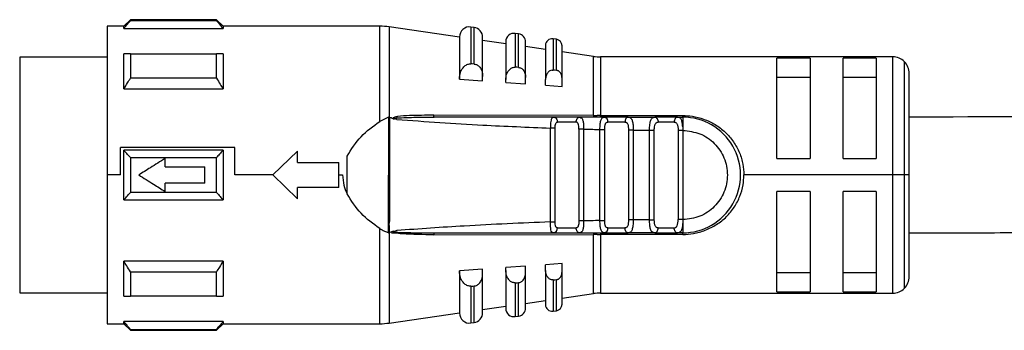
# Model space of a CAD drawing. Header units: millimetres. Extents: x -565 to 1980, y 407 to 731.
# Tile 16 of 22: x 915 to 974, y 547 to 566. Entities that reach past the tile are written whole.
import ezdxf

# ---------------------------------------------------------------- set-up
doc = ezdxf.new("R2010")
doc.units = ezdxf.units.MM

# ---------------------------------------------------------------- blocks, each defined once
blk = doc.blocks.new('Drawing View6')
at = {"color": 7, "linetype": 'Continuous', "lineweight": 25}
for p, q in [((-899.6, 3.37), (-900, 2.97)), ((-894.4, 3.37), (-899.6, 3.37)), ((-894.4, 3.31), (-899.6, 3.31)), ((-894, 2.97), (-894.4, 3.37)), ((-894.4, 3.31), (-894.4, 3.37)), ((-900, 2.97), (-901, 2.97)), ((-901, 2.97), (-901, -6.03)), ((-900, 2.844), (-900, 2.97)), ((-900, 2.844), (-894, 2.844)), ((-884.523, 2.97), (-894, 2.97)), ((-894, 2.97), (-894, 2.844)), ((-884.523, -2.794), (-884.523, 2.97)), ((-879.7, 2.317), (-883.954, 2.929)), ((-883.954, 2.929), (-883.954, -2.539)), ((-878.815, 2.896), (-879.015, 2.925)), ((-879.015, 2.925), (-879.015, 0.699)), ((-878.815, 0.684), (-878.815, 2.896)), ((-876.129, 2.51), (-876.329, 2.539)), ((-876.129, 0.479), (-876.129, 2.51)), ((-879.7, 2.331), (-879.7, -0.206)), ((-878.3, -0.062), (-878.3, 2.303)), ((-876.9, 1.914), (-878.3, 2.115)), ((-876.9, 2.044), (-876.9, -0.243)), ((-875.7, -0.132), (-875.7, 2.015)), ((-874.5, 1.814), (-874.5, -0.259)), ((-873.843, 2.181), (-874.043, 2.21)), ((-873.843, 0.303), (-873.843, 2.181)), ((-900, -0.816), (-900, 1.305)), ((-899.6, 1.305), (-894.4, 1.305)), ((-874.5, 1.568), (-875.7, 1.741)), ((-873.5, -0.179), (-873.5, 1.785)), ((-871.595, 1.15), (-873.5, 1.424)), ((-901, 1.095), (-906.3, 1.095)), ((-906.3, 1.095), (-906.3, -13.155)), ((-879.1, 0.697), (-879.015, 0.699)), ((-871.595, -2.43), (-871.595, 1.15)), ((-853.5, 1.12), (-871.168, 1.12)), ((-871.168, 1.12), (-871.168, -2.431)), ((-858.5, 1.049), (-860.5, 1.049)), ((-860.5, -5.03), (-860.5, 1.049)), ((-858.5, 1.049), (-858.5, -5.03)), ((-854.5, 1.049), (-856.5, 1.049)), ((-856.5, -5.03), (-856.5, 1.049)), ((-854.5, 1.049), (-854.5, -5.03)), ((-853.5, -6.03), (-853.5, 1.12)), ((-852.793, -6.03), (-852.793, 0.827)), ((-852.5, -6.03), (-852.5, 0.12)), ((-894.4, -0.173), (-899.6, -0.173)), ((-879.7, -0.228), (-879.7, -0.206)), ((-879.7, -0.228), (-878.3, -0.326)), ((-878.3, -0.326), (-878.3, -0.062)), ((-876.9, -0.426), (-876.9, -0.243)), ((-876.9, -0.426), (-875.7, -0.512)), ((-875.7, -0.512), (-875.7, -0.132)), ((-874.5, -0.598), (-874.5, -0.259)), ((-873.5, -0.67), (-873.5, -0.179)), ((-860.5, -0.114), (-858.5, -0.114)), ((-856.5, -0.114), (-854.5, -0.114)), ((-900, -0.816), (-894, -0.816)), ((-874.5, -0.598), (-873.5, -0.67)), ((-884.003, -2.54), (-884.523, -2.794)), ((-884.003, -2.54), (-884.009, -9.519)), ((-883.932, -2.545), (-883.939, -7.896)), ((-883.49, -2.668), (-883.641, -2.634)), ((-871.595, -2.43), (-881.259, -2.414)), ((-874.012, -2.53), (-873.928, -2.552)), ((-872.43, -2.53), (-874.012, -2.53)), ((-872.65, -2.83), (-873.78, -2.83)), ((-872.51, -2.552), (-872.43, -2.53)), ((-872.43, -2.53), (-872.358, -2.561)), ((-871.168, -2.53), (-871.168, -2.431)), ((-869.493, -2.53), (-870.934, -2.53)), ((-869.695, -2.83), (-870.724, -2.83)), ((-869.493, -2.53), (-869.566, -2.552)), ((-869.493, -2.53), (-869.408, -2.56)), ((-869.493, -2.53), (-867.888, -2.53)), ((-866.52, -2.53), (-867.888, -2.53)), ((-866.714, -2.83), (-867.691, -2.83)), ((-866.466, -2.545), (-866.596, -2.552)), ((-866.419, -2.556), (-866.52, -2.53)), ((-866.52, -2.53), (-866.2, -2.53)), ((-874.206, -8.872), (-874.206, -3.189)), ((-873.919, -8.872), (-873.919, -3.189)), ((-872.481, -3.251), (-872.481, -8.81)), ((-872.194, -3.251), (-872.194, -8.81)), ((-871.206, -3.275), (-870.919, -3.275)), ((-871.206, -8.786), (-871.206, -3.275)), ((-870.919, -8.786), (-870.919, -3.275)), ((-869.481, -3.311), (-869.481, -8.75)), ((-869.194, -3.311), (-868.207, -3.321)), ((-869.194, -3.311), (-869.194, -8.749)), ((-868.206, -8.741), (-868.207, -3.321)), ((-867.919, -8.74), (-867.919, -3.321)), ((-866.481, -3.33), (-866.481, -8.73)), ((-866.2, -3.114), (-866.194, -3.33)), ((-866.194, -3.33), (-866.194, -8.73)), ((-893.293, -4.369), (-900.2, -4.369)), ((-900.2, -6.03), (-900.2, -4.369)), ((-900, -7.53), (-900, -4.53)), ((-894, -4.53), (-900, -4.53)), ((-893.293, -6.03), (-893.293, -4.369)), ((-891, -6.03), (-889.5, -4.58)), ((-889.5, -5.28), (-889.5, -4.58)), ((-899.6, -4.973), (-894.4, -4.973)), ((-897.5, -5.53), (-897.5, -5.03)), ((-889.5, -5.28), (-887, -5.28)), ((-887, -6.78), (-887, -5.28)), ((-886.5, -7.17), (-886.5, -4.891)), ((-860.5, -5.03), (-858.5, -5.03)), ((-856.5, -5.03), (-854.5, -5.03)), ((-897.5, -5.53), (-895.1, -5.53)), ((-895.1, -6.53), (-895.1, -5.53)), ((-900.2, -6.03), (-901, -6.03)), ((-901, -6.03), (-901, -15.03)), ((-895.1, -6.53), (-897.5, -6.53)), ((-897.5, -7.03), (-897.5, -6.53)), ((-891, -6.03), (-893.293, -6.03)), ((-889.5, -7.48), (-891, -6.03)), ((-887, -6.03), (-886.77, -6.03)), ((-853.5, -6.03), (-862.5, -6.03)), ((-852.793, -6.03), (-853.5, -6.03)), ((-853.5, -13.18), (-853.5, -6.03)), ((-852.5, -6.03), (-852.793, -6.03)), ((-852.793, -12.887), (-852.793, -6.03)), ((-852.5, -12.18), (-852.5, -6.03)), ((-894.4, -7.088), (-899.6, -7.088)), ((-887, -6.78), (-889.5, -6.78)), ((-889.5, -7.48), (-889.5, -6.78)), ((-858.5, -7.03), (-860.5, -7.03)), ((-860.5, -13.11), (-860.5, -7.03)), ((-858.5, -7.03), (-858.5, -13.11)), ((-854.5, -7.03), (-856.5, -7.03)), ((-856.5, -13.11), (-856.5, -7.03)), ((-854.5, -7.03), (-854.5, -13.11)), ((-900, -7.53), (-894, -7.53)), ((-883.939, -7.896), (-883.941, -8.835)), ((-883.946, -9.094), (-883.941, -8.835)), ((-871.206, -8.786), (-870.919, -8.786)), ((-868.206, -8.741), (-869.194, -8.749)), ((-866.194, -8.73), (-866.2, -8.946)), ((-884.523, -15.03), (-884.523, -9.267)), ((-883.954, -9.523), (-883.954, -14.99)), ((-883.946, -9.241), (-883.953, -9.523)), ((-883.719, -9.436), (-883.953, -9.523)), ((-883.946, -9.094), (-883.946, -9.241)), ((-883.719, -9.436), (-883.489, -9.393)), ((-873.78, -9.23), (-872.65, -9.23)), ((-872.43, -9.53), (-872.511, -9.509)), ((-870.934, -9.53), (-871.011, -9.502)), ((-870.934, -9.53), (-870.854, -9.508)), ((-870.724, -9.23), (-869.695, -9.23)), ((-869.493, -9.53), (-869.566, -9.509)), ((-867.888, -9.53), (-867.975, -9.501)), ((-867.691, -9.23), (-866.714, -9.23)), ((-866.596, -9.509), (-866.466, -9.516)), ((-866.421, -9.504), (-866.52, -9.53)), ((-883.804, -9.53), (-881.894, -9.53)), ((-881.259, -9.647), (-871.595, -9.631)), ((-874.012, -9.53), (-872.43, -9.53)), ((-871.595, -13.211), (-871.595, -9.631)), ((-866.2, -9.63), (-871.168, -9.63)), ((-871.168, -9.63), (-871.168, -13.18)), ((-870.934, -9.53), (-869.493, -9.53)), ((-867.888, -9.53), (-869.493, -9.53)), ((-867.888, -9.53), (-866.52, -9.53)), ((-866.2, -9.53), (-866.52, -9.53)), ((-894, -11.245), (-900, -11.245)), ((-894, -11.245), (-894, -13.366)), ((-899.6, -11.887), (-894.4, -11.887)), ((-878.3, -11.734), (-879.7, -11.833)), ((-879.7, -11.854), (-879.7, -11.833)), ((-879.7, -11.854), (-879.7, -14.392)), ((-878.3, -11.999), (-878.3, -11.734)), ((-875.7, -11.549), (-876.9, -11.635)), ((-876.9, -11.818), (-876.9, -11.635)), ((-876.9, -11.818), (-876.9, -14.105)), ((-875.7, -11.929), (-875.7, -11.549)), ((-873.5, -11.391), (-874.5, -11.463)), ((-874.5, -11.801), (-874.5, -11.463)), ((-874.5, -11.801), (-874.5, -13.875)), ((-873.5, -11.882), (-873.5, -11.391)), ((-873.5, -13.846), (-873.5, -11.882)), ((-878.3, -14.363), (-878.3, -11.999)), ((-875.7, -14.076), (-875.7, -11.929)), ((-874.043, -12.379), (-874.043, -14.27)), ((-873.843, -14.242), (-873.843, -12.364)), ((-858.5, -11.946), (-860.5, -11.946)), ((-854.5, -11.946), (-856.5, -11.946)), ((-879.015, -12.76), (-879.1, -12.758)), ((-879.015, -12.76), (-879.015, -14.986)), ((-878.815, -14.957), (-878.815, -12.744)), ((-876.329, -12.555), (-876.329, -14.599)), ((-876.129, -14.571), (-876.129, -12.54)), ((-906.3, -13.155), (-901, -13.155)), ((-894.4, -13.366), (-899.6, -13.366)), ((-875.7, -13.802), (-874.5, -13.629)), ((-873.5, -13.485), (-871.595, -13.211)), ((-871.168, -13.18), (-853.5, -13.18)), ((-860.5, -13.11), (-858.5, -13.11)), ((-856.5, -13.11), (-854.5, -13.11)), ((-878.3, -14.176), (-876.9, -13.974)), ((-874.043, -14.27), (-873.843, -14.242)), ((-883.954, -14.99), (-879.7, -14.377)), ((-876.329, -14.599), (-876.129, -14.571)), ((-901, -15.03), (-900, -15.03)), ((-900, -15.03), (-900, -14.905)), ((-894, -14.905), (-900, -14.905)), ((-900, -15.03), (-899.6, -15.43)), ((-899.6, -15.371), (-894.4, -15.371)), ((-899.6, -15.371), (-899.6, -15.43)), ((-899.6, -15.43), (-894.4, -15.43)), ((-894.4, -15.43), (-894, -15.03)), ((-894, -14.905), (-894, -15.03)), ((-894, -15.03), (-884.523, -15.03)), ((-879.015, -14.986), (-878.815, -14.957))]:
    blk.add_line(p, q, dxfattribs=at)
at = {"color": 7, "linetype": 'Continuous', "lineweight": 25, "flags": 128}
for points in [[(-876.329, 2.539), (-876.329, 2.406), (-876.329, 2.011), (-876.329, 1.368), (-876.329, 0.495)], [(-874.043, 2.21), (-874.043, 2.087), (-874.043, 1.723), (-874.043, 1.127), (-874.043, 0.319)], [(-899.6, 1.305), (-899.6, 1.139), (-899.6, 0.967), (-899.6, 0.79), (-899.6, 0.607), (-899.6, 0.419), (-899.6, 0.227), (-899.6, 0.029), (-899.6, -0.173)], [(-894.4, -0.173), (-894.4, 0.029), (-894.4, 0.227), (-894.4, 0.419), (-894.4, 0.607), (-894.4, 0.79), (-894.4, 0.967), (-894.4, 1.139), (-894.4, 1.305)], [(-894, 1.305), (-894, 1.081), (-894, 0.843), (-894, 0.594), (-894, 0.334), (-894, 0.062), (-894, -0.221), (-894, -0.514), (-894, -0.816)], [(-878.815, 0.684), (-878.927, 0.692), (-879.015, 0.699)], [(-876.129, 0.479), (-876.241, 0.488), (-876.329, 0.495)], [(-873.843, 0.303), (-873.955, 0.312), (-874.043, 0.319)], [(-871.168, -2.431), (-868.386, -2.431), (-866.2, -2.431)], [(-867.888, -2.53), (-867.85, -2.536), (-867.813, -2.553), (-867.779, -2.581), (-867.749, -2.618), (-867.724, -2.664), (-867.706, -2.716), (-867.695, -2.772), (-867.691, -2.83)], [(-894, -4.53), (-894, -4.903), (-894, -5.278), (-894, -5.654), (-894, -6.03), (-894, -6.407), (-894, -6.783), (-894, -7.158), (-894, -7.53)], [(-899.6, -4.973), (-899.6, -5.237), (-899.6, -5.501), (-899.6, -5.766), (-899.6, -6.03), (-899.6, -6.295), (-899.6, -6.56), (-899.6, -6.824), (-899.6, -7.088)], [(-894.4, -7.088), (-894.4, -6.824), (-894.4, -6.56), (-894.4, -6.295), (-894.4, -6.03), (-894.4, -5.766), (-894.4, -5.501), (-894.4, -5.237), (-894.4, -4.973)], [(-867.888, -9.53), (-867.85, -9.525), (-867.813, -9.508), (-867.779, -9.48), (-867.749, -9.443), (-867.724, -9.397), (-867.706, -9.345), (-867.695, -9.289), (-867.691, -9.23)], [(-900, -13.366), (-900, -13.141), (-900, -12.904), (-900, -12.655), (-900, -12.394), (-900, -12.122), (-900, -11.84), (-900, -11.547), (-900, -11.245)], [(-899.6, -11.887), (-899.6, -12.09), (-899.6, -12.287), (-899.6, -12.48), (-899.6, -12.668), (-899.6, -12.85), (-899.6, -13.028), (-899.6, -13.2), (-899.6, -13.366)], [(-894.4, -13.366), (-894.4, -13.2), (-894.4, -13.028), (-894.4, -12.85), (-894.4, -12.668), (-894.4, -12.48), (-894.4, -12.287), (-894.4, -12.09), (-894.4, -11.887)], [(-874.043, -12.379), (-873.931, -12.371), (-873.843, -12.364)], [(-879.015, -12.76), (-878.903, -12.751), (-878.815, -12.744)], [(-876.329, -12.555), (-876.217, -12.547), (-876.129, -12.54)]]:
    blk.add_lwpolyline(points, dxfattribs=at)
at = {"color": 7, "linetype": 'Continuous', "lineweight": 25}
for centre, radius, start, end in [((-756.534, 3.361), 143.066, 179.99659, 180.02047), ((-884.523, -1.03), 4, 81.81012, 90), ((-879.1, 2.331), 0.6, 81.81012, 180), ((-878.9, 2.303), 0.6, 0, 81.81012), ((-876.4, 2.044), 0.5, 81.81012, 180), ((-876.2, 2.015), 0.5, 0, 81.81012), ((-874.1, 1.814), 0.4, 81.81012, 180), ((-873.9, 1.785), 0.4, 0, 81.81012), ((-871.168, 4.12), 3, 261.81012, 270), ((-853.5, 0.12), 1, 45, 90), ((-853.5, 0.12), 1, 0, 45), ((-871.454, -2.444), 0.142, 174.21204, 217.43346), ((-870.989, -2.792), 0.267, 351.75577, 78.1684), ((-866.2, -6.03), 3.5, 270.00002, 90.00067), ((-874.051, -9.26), 0.273, 278.17769, 6.33572), ((-870.989, -9.269), 0.267, 281.83149, 8.24442), ((-871.454, -9.617), 0.142, 142.57549, 185.78888), ((-710.582, -9.613), 160.586, 179.97068, 180.00612), ((-853.5, -12.18), 1, 315, 0), ((-853.5, -12.18), 1, 270, 315), ((-871.168, -16.18), 3, 90, 98.18988), ((-876.4, -14.105), 0.5, 180, 278.18988), ((-876.2, -14.076), 0.5, 278.18988, 0), ((-874.1, -13.875), 0.4, 180, 278.18988), ((-873.9, -13.846), 0.4, 278.18988, 0), ((-879.1, -14.392), 0.6, 180, 278.18988), ((-878.9, -14.363), 0.6, 278.18988, 0), ((-1037.493, -15.422), 143.093, 359.99659, 0.02047), ((-884.523, -11.03), 4, 270, 278.18988)]:
    blk.add_arc(centre, radius, start, end, dxfattribs=at)
for points, knots in [([(-900, 2.844), (-899.927, 2.93), (-899.797, 3.087), (-899.661, 3.241), (-899.6, 3.31)], [0, 0, 0, 0, 0.553792, 1, 1, 1, 1]), ([(-894.4, 3.31), (-894.323, 3.223), (-894.187, 3.068), (-894.057, 2.912), (-894, 2.844)], [0, 0, 0, 0, 0.566189, 1, 1, 1, 1]), ([(-899.6, 1.305), (-899.677, 1.305), (-899.813, 1.305), (-899.943, 1.305), (-900, 1.305)], [0, 0, 0, 0, 0.566235, 1, 1, 1, 1]), ([(-894, 1.305), (-894.072, 1.305), (-894.203, 1.305), (-894.339, 1.305), (-894.4, 1.305)], [0, 0, 0, 0, 0.553742, 1, 1, 1, 1]), ([(-879.7, -0.206), (-879.689, -0.078), (-879.668, 0.16), (-879.516, 0.451), (-879.346, 0.609), (-879.205, 0.677), (-879.134, 0.691), (-879.1, 0.697)], [0, 0, 0, 0, 0.325938, 0.603471, 0.815327, 0.910521, 1, 1, 1, 1]), ([(-878.815, 0.684), (-878.783, 0.679), (-878.72, 0.67), (-878.598, 0.618), (-878.453, 0.492), (-878.325, 0.25), (-878.309, 0.05), (-878.3, -0.062)], [0, 0, 0, 0, 0.095969, 0.193666, 0.400239, 0.664134, 1, 1, 1, 1]), ([(-876.9, -0.243), (-876.891, -0.144), (-876.876, 0.041), (-876.757, 0.277), (-876.617, 0.413), (-876.493, 0.476), (-876.43, 0.488), (-876.4, 0.493)], [0, 0, 0, 0, 0.30579, 0.570569, 0.801387, 0.904132, 1, 1, 1, 1]), ([(-876.4, 0.493), (-876.387, 0.494), (-876.363, 0.497), (-876.339, 0.495), (-876.329, 0.495)], [0, 0, 0, 0, 0.559949, 1, 1, 1, 1]), ([(-876.129, 0.479), (-876.103, 0.476), (-876.05, 0.468), (-875.948, 0.424), (-875.827, 0.321), (-875.721, 0.122), (-875.707, -0.041), (-875.7, -0.132)], [0, 0, 0, 0, 0.097342, 0.196469, 0.405839, 0.669699, 1, 1, 1, 1]), ([(-874.1, 0.318), (-874.146, 0.306), (-874.247, 0.281), (-874.378, 0.157), (-874.479, -0.028), (-874.493, -0.179), (-874.5, -0.259)], [0, 0, 0, 0, 0.1849, 0.408712, 0.685985, 1, 1, 1, 1]), ([(-874.1, 0.318), (-874.089, 0.319), (-874.07, 0.32), (-874.051, 0.319), (-874.043, 0.319)], [0, 0, 0, 0, 0.559946, 1, 1, 1, 1]), ([(-873.5, -0.179), (-873.506, -0.108), (-873.516, 0.019), (-873.601, 0.177), (-873.698, 0.259), (-873.78, 0.295), (-873.822, 0.3), (-873.843, 0.303)], [0, 0, 0, 0, 0.323921, 0.5874, 0.803788, 0.901229, 1, 1, 1, 1]), ([(-900, -0.816), (-899.927, -0.697), (-899.797, -0.481), (-899.661, -0.268), (-899.6, -0.173)], [0, 0, 0, 0, 0.553792, 1, 1, 1, 1]), ([(-894.4, -0.173), (-894.323, -0.294), (-894.187, -0.507), (-894.057, -0.722), (-894, -0.816)], [0, 0, 0, 0, 0.566189, 1, 1, 1, 1]), ([(-711, -0.016), (-711.5, -0.017), (-713.503, -0.02), (-716.754, -0.039), (-720.71, -0.069), (-724.336, -0.105), (-727.876, -0.146), (-731.373, -0.194), (-740.08, -0.326), (-749.892, -0.525), (-760.769, -0.781), (-767.285, -0.943), (-773.642, -1.106), (-780.148, -1.276), (-788.926, -1.505), (-799.781, -1.78), (-812.465, -2.071), (-825.285, -2.309), (-838.634, -2.49), (-847.778, -2.517), (-852.5, -2.53)], [0, 0, 0, 0, 0.010558, 0.04233, 0.068711, 0.094181, 0.119028, 0.143608, 0.168189, 0.303388, 0.351678, 0.399188, 0.441849, 0.486814, 0.53752, 0.628476, 0.717541, 0.806804, 0.900227, 1, 1, 1, 1]), ([(-886.5, -4.891), (-886.24, -4.477), (-885.716, -3.643), (-884.923, -3.078), (-884.523, -2.794)], [0, 0, 0, 0, 0.496428, 1, 1, 1, 1]), ([(-883.954, -2.539), (-883.962, -2.538), (-883.979, -2.535), (-883.995, -2.538), (-884.003, -2.54)], [0, 0, 0, 0, 0.500602, 1, 1, 1, 1]), ([(-883.954, -2.539), (-883.949, -2.54), (-883.942, -2.541), (-883.935, -2.544), (-883.932, -2.545)], [0, 0, 0, 0, 0.555721, 1, 1, 1, 1]), ([(-883.72, -2.624), (-883.76, -2.609), (-883.83, -2.583), (-883.901, -2.556), (-883.932, -2.545)], [0, 0, 0, 0, 0.559552, 1, 1, 1, 1]), ([(-881.259, -2.414), (-881.749, -2.417), (-882.479, -2.422), (-883.245, -2.458), (-883.563, -2.514), (-883.658, -2.539), (-883.71, -2.578), (-883.72, -2.593), (-883.723, -2.603), (-883.724, -2.614), (-883.721, -2.62), (-883.72, -2.624)], [0, 0, 0, 0, 0.5806363, 0.8658055, 0.9061991, 0.9694413, 0.9816748, 0.9866619, 0.9911675, 0.9954991, 1, 1, 1, 1]), ([(-883.72, -2.624), (-883.714, -2.626), (-883.698, -2.631), (-883.673, -2.635), (-883.654, -2.644), (-883.645, -2.642), (-883.643, -2.641), (-883.642, -2.64), (-883.641, -2.637), (-883.641, -2.635), (-883.641, -2.634)], [0, 0, 0, 0, 0.219058, 0.584738, 0.867155, 0.887733, 0.906757, 0.926, 0.947181, 1, 1, 1, 1]), ([(-883.662, -2.587), (-883.671, -2.589), (-883.682, -2.591), (-883.694, -2.596), (-883.697, -2.599), (-883.7, -2.602), (-883.7, -2.604), (-883.701, -2.606), (-883.7, -2.607), (-883.7, -2.608)], [0, 0, 0, 0, 0.571754, 0.690168, 0.803366, 0.861897, 0.911571, 0.955977, 1, 1, 1, 1]), ([(-883.7, -2.608), (-883.699, -2.609), (-883.697, -2.612), (-883.691, -2.617), (-883.673, -2.626), (-883.655, -2.631), (-883.641, -2.634)], [0, 0, 0, 0, 0.068493, 0.149045, 0.357724, 1, 1, 1, 1]), ([(-883.662, -2.587), (-883.259, -2.568), (-882.45, -2.528), (-881.641, -2.53), (-881.233, -2.53)], [0, 0, 0, 0, 0.49694, 1, 1, 1, 1]), ([(-883.49, -2.668), (-881.758, -2.791), (-878.666, -3.01), (-875.569, -3.134), (-874.206, -3.189)], [0, 0, 0, 0, 0.559906, 1, 1, 1, 1]), ([(-881.558, -2.531), (-881.505, -2.53), (-881.398, -2.528), (-881.292, -2.525), (-881.239, -2.523)], [0, 0, 0, 0, 0.499654, 1, 1, 1, 1]), ([(-881.233, -2.53), (-881.234, -2.53), (-881.235, -2.53), (-881.24, -2.527), (-881.244, -2.516), (-881.25, -2.491), (-881.255, -2.46), (-881.258, -2.429), (-881.259, -2.414)], [0, 0, 0, 0, 0.0497551, 0.1334564, 0.4084675, 0.5323895, 0.7710046, 1, 1, 1, 1]), ([(-874.012, -2.53), (-875.361, -2.53), (-877.77, -2.53), (-880.175, -2.53), (-881.233, -2.53)], [0, 0, 0, 0, 0.560034, 1, 1, 1, 1]), ([(-874.012, -2.53), (-874.047, -2.539), (-874.098, -2.552), (-874.14, -2.634), (-874.168, -2.73), (-874.19, -2.857), (-874.202, -3.019), (-874.205, -3.128), (-874.206, -3.189)], [0, 0, 0, 0, 0.2548084, 0.3825468, 0.5087663, 0.6919106, 0.8306334, 1, 1, 1, 1]), ([(-873.923, -2.552), (-873.964, -2.545), (-874.016, -2.536), (-874.061, -2.548), (-874.07, -2.55)], [0, 0, 0, 0, 0.7927763, 1, 1, 1, 1]), ([(-873.928, -2.552), (-873.927, -2.552), (-873.896, -2.56), (-873.845, -2.616), (-873.791, -2.712), (-873.784, -2.791), (-873.78, -2.83)], [0, 0, 0, 0, 0.017216, 0.344811, 0.672405, 1, 1, 1, 1]), ([(-873.919, -3.189), (-873.917, -3.136), (-873.915, -3.033), (-873.89, -2.911), (-873.844, -2.841), (-873.802, -2.834), (-873.78, -2.83)], [0, 0, 0, 0, 0.306116, 0.590246, 0.796606, 1, 1, 1, 1]), ([(-872.65, -2.83), (-872.647, -2.791), (-872.641, -2.712), (-872.589, -2.616), (-872.541, -2.56), (-872.512, -2.552), (-872.51, -2.552)], [0, 0, 0, 0, 0.327711, 0.655421, 0.983132, 1, 1, 1, 1]), ([(-872.481, -3.251), (-872.483, -3.191), (-872.485, -3.079), (-872.508, -2.958), (-872.539, -2.891), (-872.568, -2.856), (-872.605, -2.834), (-872.635, -2.832), (-872.65, -2.83)], [0, 0, 0, 0, 0.295847, 0.552757, 0.665884, 0.776093, 0.88594, 1, 1, 1, 1]), ([(-872.357, -2.552), (-872.366, -2.549), (-872.414, -2.536), (-872.471, -2.545), (-872.516, -2.552)], [0, 0, 0, 0, 0.199882, 1, 1, 1, 1]), ([(-870.934, -2.53), (-871.213, -2.53), (-871.712, -2.53), (-872.211, -2.53), (-872.43, -2.53)], [0, 0, 0, 0, 0.560006, 1, 1, 1, 1]), ([(-872.358, -2.561), (-872.342, -2.565), (-872.305, -2.575), (-872.269, -2.641), (-872.227, -2.757), (-872.205, -2.919), (-872.195, -3.102), (-872.194, -3.201), (-872.194, -3.251)], [0, 0, 0, 0, 0.111874, 0.262926, 0.414881, 0.698117, 0.848784, 1, 1, 1, 1]), ([(-871.595, -2.43), (-871.556, -2.43), (-871.485, -2.43), (-871.414, -2.431), (-871.382, -2.431)], [0, 0, 0, 0, 0.5599328, 1, 1, 1, 1]), ([(-871.168, -2.431), (-871.208, -2.431), (-871.28, -2.431), (-871.351, -2.431), (-871.382, -2.431)], [0, 0, 0, 0, 0.559726, 1, 1, 1, 1]), ([(-871.206, -3.275), (-871.205, -3.221), (-871.202, -3.115), (-871.189, -2.926), (-871.164, -2.761), (-871.118, -2.642), (-871.056, -2.552), (-870.983, -2.539), (-870.934, -2.53)], [0, 0, 0, 0, 0.132336, 0.260797, 0.490495, 0.620539, 0.749428, 1, 1, 1, 1]), ([(-870.852, -2.552), (-870.899, -2.544), (-870.956, -2.536), (-871.005, -2.547), (-871.013, -2.549)], [0, 0, 0, 0, 0.831979, 1, 1, 1, 1]), ([(-870.919, -3.275), (-870.917, -3.216), (-870.915, -3.125), (-870.9, -3.016), (-870.881, -2.948), (-870.856, -2.896), (-870.823, -2.859), (-870.779, -2.836), (-870.743, -2.832), (-870.724, -2.83)], [0, 0, 0, 0, 0.272106, 0.413768, 0.538864, 0.650801, 0.761419, 0.87618, 1, 1, 1, 1]), ([(-869.566, -2.552), (-869.567, -2.552), (-869.595, -2.56), (-869.638, -2.616), (-869.686, -2.712), (-869.692, -2.791), (-869.695, -2.83)], [0, 0, 0, 0, 0.017874, 0.345249, 0.672625, 1, 1, 1, 1]), ([(-869.695, -2.83), (-869.674, -2.832), (-869.634, -2.835), (-869.585, -2.86), (-869.548, -2.902), (-869.51, -2.982), (-869.485, -3.121), (-869.483, -3.246), (-869.481, -3.311)], [0, 0, 0, 0, 0.123295, 0.238521, 0.35147, 0.468274, 0.725916, 1, 1, 1, 1]), ([(-869.406, -2.549), (-869.414, -2.548), (-869.464, -2.536), (-869.522, -2.544), (-869.572, -2.552)], [0, 0, 0, 0, 0.152424, 1, 1, 1, 1]), ([(-869.408, -2.56), (-869.385, -2.565), (-869.335, -2.576), (-869.287, -2.648), (-869.235, -2.772), (-869.207, -2.948), (-869.194, -3.148), (-869.194, -3.256), (-869.194, -3.311)], [0, 0, 0, 0, 0.1273518, 0.2753003, 0.4253054, 0.7041072, 0.8498974, 1, 1, 1, 1]), ([(-868.207, -3.321), (-868.205, -3.258), (-868.203, -3.134), (-868.186, -2.964), (-868.162, -2.82), (-868.116, -2.672), (-868.038, -2.552), (-867.937, -2.539), (-867.888, -2.533)], [0, 0, 0, 0, 0.145861, 0.284683, 0.416939, 0.543177, 0.7791, 1, 1, 1, 1]), ([(-867.808, -2.553), (-867.859, -2.545), (-867.919, -2.536), (-867.97, -2.547), (-867.977, -2.549)], [0, 0, 0, 0, 0.8573313, 1, 1, 1, 1]), ([(-867.919, -3.321), (-867.918, -3.297), (-867.918, -3.23), (-867.907, -3.1), (-867.88, -2.98), (-867.836, -2.901), (-867.797, -2.862), (-867.749, -2.837), (-867.711, -2.832), (-867.691, -2.83)], [0, 0, 0, 0, 0.0993789, 0.2824307, 0.5604945, 0.6738641, 0.7819977, 0.8892297, 1, 1, 1, 1]), ([(-866.594, -2.553), (-866.616, -2.572), (-866.661, -2.611), (-866.705, -2.713), (-866.711, -2.791), (-866.714, -2.83)], [0, 0, 0, 0, 0.333254, 0.666627, 1, 1, 1, 1]), ([(-866.714, -2.83), (-866.696, -2.831), (-866.659, -2.834), (-866.61, -2.86), (-866.569, -2.9), (-866.535, -2.959), (-866.509, -3.033), (-866.486, -3.156), (-866.483, -3.26), (-866.481, -3.33)], [0, 0, 0, 0, 0.100004, 0.203833, 0.318994, 0.435559, 0.573982, 0.710878, 1, 1, 1, 1]), ([(-866.418, -2.551), (-866.429, -2.548), (-866.483, -2.536), (-866.547, -2.546), (-866.599, -2.553)], [0, 0, 0, 0, 0.191717, 1, 1, 1, 1]), ([(-866.52, -2.53), (-866.546, -2.531), (-866.573, -2.532), (-866.594, -2.553), (-866.594, -2.553)], [0, 0, 0, 0, 0.999643, 1, 1, 1, 1]), ([(-866.2, -3.114), (-866.206, -3.031), (-866.218, -2.865), (-866.276, -2.678), (-866.336, -2.572), (-866.402, -2.56), (-866.419, -2.556)], [0, 0, 0, 0, 0.291978, 0.587462, 0.894649, 1, 1, 1, 1]), ([(-866.2, -2.431), (-866.005, -2.436), (-865.572, -2.448), (-864.907, -2.642), (-864.224, -2.955), (-863.612, -3.421), (-863.11, -4.001), (-862.756, -4.664), (-862.534, -5.352), (-862.511, -5.813), (-862.5, -6.03)], [0, 0, 0, 0, 0.100297, 0.2220803, 0.3570595, 0.4946448, 0.6284971, 0.7629915, 0.8884245, 1, 1, 1, 1]), ([(-872.194, -3.251), (-872.009, -3.256), (-871.68, -3.264), (-871.351, -3.272), (-871.206, -3.275)], [0, 0, 0, 0, 0.559996, 1, 1, 1, 1]), ([(-866.194, -3.33), (-865.841, -3.372), (-865.135, -3.454), (-864.239, -4.079), (-863.64, -4.971), (-863.43, -6.03), (-863.64, -7.09), (-864.239, -7.982), (-865.135, -8.607), (-865.841, -8.689), (-866.194, -8.73)], [0, 0, 0, 0, 0.124999, 0.249999, 0.374999, 0.499999, 0.624999, 0.749999, 0.874999, 1, 1, 1, 1]), ([(-899.6, -4.973), (-899.677, -4.89), (-899.813, -4.744), (-899.943, -4.595), (-900, -4.53)], [0, 0, 0, 0, 0.566189, 1, 1, 1, 1]), ([(-894, -4.53), (-894.073, -4.613), (-894.203, -4.761), (-894.339, -4.908), (-894.4, -4.973)], [0, 0, 0, 0, 0.553792, 1, 1, 1, 1]), ([(-897.5, -5.03), (-897.799, -5.217), (-898.332, -5.55), (-898.865, -5.884), (-899.1, -6.03)], [0, 0, 0, 0, 0.5599883, 1, 1, 1, 1]), ([(-899.1, -6.03), (-898.801, -6.217), (-898.268, -6.551), (-897.735, -6.884), (-897.5, -7.03)], [0, 0, 0, 0, 0.559989, 1, 1, 1, 1]), ([(-886.77, -6.03), (-886.756, -6.239), (-886.728, -6.635), (-886.573, -6.998), (-886.5, -7.17)], [0, 0, 0, 0, 0.526511, 1, 1, 1, 1]), ([(-866.2, -9.63), (-865.983, -9.619), (-865.515, -9.596), (-864.817, -9.385), (-864.134, -9.048), (-863.54, -8.57), (-863.061, -7.989), (-862.731, -7.335), (-862.525, -6.673), (-862.508, -6.233), (-862.5, -6.03)], [0, 0, 0, 0, 0.111654, 0.24051, 0.376183, 0.512093, 0.644057, 0.773959, 0.895726, 1, 1, 1, 1]), ([(-900, -7.53), (-899.927, -7.448), (-899.797, -7.299), (-899.661, -7.153), (-899.6, -7.088)], [0, 0, 0, 0, 0.553792, 1, 1, 1, 1]), ([(-894.4, -7.088), (-894.323, -7.171), (-894.187, -7.317), (-894.057, -7.466), (-894, -7.53)], [0, 0, 0, 0, 0.566189, 1, 1, 1, 1]), ([(-852.5, -9.53), (-850.669, -9.528), (-847.336, -9.525), (-842.758, -9.5), (-838.807, -9.469), (-835.182, -9.433), (-831.643, -9.391), (-828.147, -9.344), (-819.441, -9.211), (-809.629, -9.011), (-798.756, -8.754), (-792.248, -8.592), (-785.893, -8.428), (-779.381, -8.258), (-770.595, -8.029), (-759.74, -7.755), (-747.058, -7.465), (-734.233, -7.228), (-720.877, -7.048), (-711.726, -7.022), (-707, -7.008)], [0, 0, 0, 0, 0.037638, 0.068483, 0.094113, 0.118875, 0.143029, 0.166936, 0.190842, 0.322337, 0.369303, 0.415436, 0.456838, 0.500712, 0.550101, 0.638508, 0.72512, 0.811959, 0.902882, 1, 1, 1, 1]), ([(-884.523, -9.267), (-884.923, -8.982), (-885.716, -8.418), (-886.24, -7.584), (-886.5, -7.17)], [0, 0, 0, 0, 0.503572, 1, 1, 1, 1]), ([(-874.206, -8.872), (-875.941, -8.944), (-879.038, -9.072), (-882.129, -9.295), (-883.489, -9.393)], [0, 0, 0, 0, 0.560093, 1, 1, 1, 1]), ([(-874.012, -9.53), (-874.048, -9.521), (-874.117, -9.503), (-874.176, -9.359), (-874.195, -9.184), (-874.204, -9.018), (-874.205, -8.922), (-874.206, -8.872)], [0, 0, 0, 0, 0.262172, 0.507602, 0.72834, 0.860106, 1, 1, 1, 1]), ([(-873.78, -9.23), (-873.792, -9.229), (-873.815, -9.226), (-873.844, -9.206), (-873.868, -9.175), (-873.894, -9.116), (-873.915, -9.016), (-873.917, -8.921), (-873.919, -8.872)], [0, 0, 0, 0, 0.110257, 0.218192, 0.32906, 0.447725, 0.716305, 1, 1, 1, 1]), ([(-872.481, -8.81), (-872.483, -8.868), (-872.485, -8.976), (-872.506, -9.096), (-872.536, -9.162), (-872.566, -9.199), (-872.604, -9.223), (-872.635, -9.228), (-872.65, -9.23)], [0, 0, 0, 0, 0.289848, 0.534701, 0.651177, 0.767495, 0.881293, 1, 1, 1, 1]), ([(-872.194, -8.81), (-872.194, -8.862), (-872.194, -8.965), (-872.204, -9.147), (-872.224, -9.304), (-872.266, -9.418), (-872.322, -9.508), (-872.387, -9.521), (-872.43, -9.53)], [0, 0, 0, 0, 0.134939, 0.265136, 0.494671, 0.619925, 0.747164, 1, 1, 1, 1]), ([(-871.206, -8.786), (-871.391, -8.79), (-871.72, -8.797), (-872.049, -8.806), (-872.194, -8.81)], [0, 0, 0, 0, 0.560004, 1, 1, 1, 1]), ([(-871.011, -9.502), (-871.032, -9.497), (-871.076, -9.487), (-871.118, -9.416), (-871.165, -9.299), (-871.189, -9.133), (-871.203, -8.944), (-871.205, -8.839), (-871.206, -8.786)], [0, 0, 0, 0, 0.125473, 0.276849, 0.429393, 0.697023, 0.84633, 1, 1, 1, 1]), ([(-870.724, -9.23), (-870.743, -9.229), (-870.779, -9.225), (-870.822, -9.202), (-870.856, -9.165), (-870.881, -9.114), (-870.899, -9.049), (-870.915, -8.94), (-870.917, -8.848), (-870.919, -8.786)], [0, 0, 0, 0, 0.123014, 0.237615, 0.348765, 0.461883, 0.577963, 0.716125, 1, 1, 1, 1]), ([(-869.481, -8.75), (-869.483, -8.819), (-869.486, -8.947), (-869.512, -9.085), (-869.55, -9.161), (-869.587, -9.2), (-869.635, -9.225), (-869.674, -9.228), (-869.695, -9.23)], [0, 0, 0, 0, 0.293609, 0.5428995, 0.6542748, 0.7640718, 0.8776841, 1, 1, 1, 1]), ([(-869.194, -8.749), (-869.194, -8.809), (-869.195, -8.926), (-869.208, -9.089), (-869.231, -9.23), (-869.273, -9.379), (-869.349, -9.505), (-869.445, -9.522), (-869.493, -9.531)], [0, 0, 0, 0, 0.140832, 0.276128, 0.406355, 0.532039, 0.771082, 1, 1, 1, 1]), ([(-867.975, -9.501), (-868.001, -9.496), (-868.055, -9.485), (-868.107, -9.409), (-868.161, -9.284), (-868.19, -9.108), (-868.205, -8.908), (-868.206, -8.798), (-868.206, -8.741)], [0, 0, 0, 0, 0.135567, 0.284949, 0.435576, 0.703754, 0.848231, 1, 1, 1, 1]), ([(-867.691, -9.23), (-867.709, -9.229), (-867.745, -9.227), (-867.792, -9.202), (-867.833, -9.162), (-867.866, -9.105), (-867.891, -9.031), (-867.914, -8.911), (-867.917, -8.809), (-867.919, -8.74)], [0, 0, 0, 0, 0.099405, 0.203266, 0.318943, 0.435652, 0.574102, 0.710976, 1, 1, 1, 1]), ([(-866.714, -9.23), (-866.694, -9.228), (-866.654, -9.224), (-866.604, -9.197), (-866.564, -9.155), (-866.52, -9.074), (-866.487, -8.933), (-866.483, -8.799), (-866.481, -8.73)], [0, 0, 0, 0, 0.1125927, 0.2219272, 0.3328523, 0.4500199, 0.7182759, 1, 1, 1, 1]), ([(-884.523, -9.267), (-884.429, -9.327), (-884.266, -9.431), (-884.085, -9.493), (-884.009, -9.519)], [0, 0, 0, 0, 0.580302, 1, 1, 1, 1]), ([(-884.009, -9.519), (-884, -9.521), (-883.982, -9.525), (-883.963, -9.524), (-883.953, -9.523)], [0, 0, 0, 0, 0.483169, 1, 1, 1, 1]), ([(-881.259, -9.647), (-881.896, -9.642), (-882.683, -9.637), (-883.494, -9.565), (-883.668, -9.509), (-883.704, -9.491), (-883.72, -9.474), (-883.725, -9.463), (-883.726, -9.455), (-883.725, -9.446), (-883.721, -9.44), (-883.719, -9.436)], [0, 0, 0, 0, 0.755693, 0.934963, 0.959842, 0.977411, 0.983893, 0.989328, 0.991876, 0.994439, 1, 1, 1, 1]), ([(-883.489, -9.393), (-883.551, -9.417), (-883.621, -9.444), (-883.695, -9.466), (-883.708, -9.47), (-883.713, -9.472), (-883.715, -9.473), (-883.715, -9.474), (-883.716, -9.475), (-883.716, -9.475), (-883.715, -9.476), (-883.713, -9.478), (-883.709, -9.479), (-883.686, -9.485), (-883.627, -9.489), (-883.275, -9.509), (-882.469, -9.523), (-881.702, -9.528), (-881.232, -9.53)], [0, 0, 0, 0, 0.072214, 0.081722, 0.08512, 0.087091, 0.087737, 0.087997, 0.088232, 0.08846, 0.088702, 0.089289, 0.091106, 0.093934, 0.116011, 0.155655, 0.482183, 1, 1, 1, 1]), ([(-874.073, -9.509), (-874.063, -9.512), (-874.016, -9.525), (-873.963, -9.515), (-873.921, -9.508)], [0, 0, 0, 0, 0.229034, 1, 1, 1, 1]), ([(-874.07, -9.51), (-874.061, -9.514), (-874.051, -9.518), (-874.04, -9.517), (-874.04, -9.517)], [0, 0, 0, 0, 0.9375655, 1, 1, 1, 1]), ([(-872.511, -9.509), (-872.512, -9.508), (-872.541, -9.501), (-872.589, -9.445), (-872.641, -9.349), (-872.647, -9.27), (-872.65, -9.23)], [0, 0, 0, 0, 0.01491, 0.343274, 0.671637, 1, 1, 1, 1]), ([(-872.516, -9.509), (-872.471, -9.516), (-872.415, -9.524), (-872.366, -9.511), (-872.356, -9.509)], [0, 0, 0, 0, 0.798688, 1, 1, 1, 1]), ([(-871.013, -9.512), (-871.005, -9.514), (-870.956, -9.525), (-870.899, -9.516), (-870.852, -9.509)], [0, 0, 0, 0, 0.165937, 1, 1, 1, 1]), ([(-869.566, -9.509), (-869.567, -9.508), (-869.595, -9.501), (-869.638, -9.445), (-869.686, -9.349), (-869.692, -9.27), (-869.695, -9.23)], [0, 0, 0, 0, 0.016291, 0.344194, 0.672097, 1, 1, 1, 1]), ([(-869.572, -9.509), (-869.523, -9.517), (-869.465, -9.525), (-869.417, -9.514), (-869.41, -9.512)], [0, 0, 0, 0, 0.870701, 1, 1, 1, 1]), ([(-867.977, -9.512), (-867.969, -9.514), (-867.918, -9.525), (-867.859, -9.516), (-867.808, -9.508)], [0, 0, 0, 0, 0.1428585, 1, 1, 1, 1]), ([(-866.594, -9.508), (-866.616, -9.488), (-866.661, -9.45), (-866.705, -9.348), (-866.711, -9.269), (-866.714, -9.23)], [0, 0, 0, 0, 0.333172, 0.666586, 1, 1, 1, 1]), ([(-866.599, -9.507), (-866.548, -9.515), (-866.484, -9.525), (-866.43, -9.513), (-866.42, -9.51)], [0, 0, 0, 0, 0.816692, 1, 1, 1, 1]), ([(-866.52, -9.53), (-866.546, -9.53), (-866.573, -9.529), (-866.594, -9.508), (-866.594, -9.508)], [0, 0, 0, 0, 0.999275, 1, 1, 1, 1]), ([(-866.2, -8.946), (-866.207, -9.033), (-866.221, -9.203), (-866.278, -9.388), (-866.34, -9.489), (-866.404, -9.501), (-866.421, -9.504)], [0, 0, 0, 0, 0.309628, 0.599465, 0.893183, 1, 1, 1, 1]), ([(-866.2, -8.946), (-866.2, -9.027), (-866.2, -9.189), (-866.2, -9.378), (-866.2, -9.506), (-866.2, -9.522), (-866.2, -9.53)], [0, 0, 0, 0, 0.25, 0.5, 0.75, 1, 1, 1, 1]), ([(-881.232, -9.53), (-881.235, -9.532), (-881.241, -9.535), (-881.249, -9.56), (-881.255, -9.597), (-881.258, -9.631), (-881.259, -9.647)], [0, 0, 0, 0, 0.244855, 0.499998, 0.755142, 1, 1, 1, 1]), ([(-881.233, -9.53), (-879.428, -9.53), (-876.204, -9.53), (-872.984, -9.53), (-871.567, -9.53)], [0, 0, 0, 0, 0.5601316, 1, 1, 1, 1]), ([(-881.232, -9.53), (-879.886, -9.53), (-877.48, -9.53), (-875.072, -9.53), (-874.012, -9.53)], [0, 0, 0, 0, 0.559911, 1, 1, 1, 1]), ([(-872.43, -9.53), (-872.151, -9.53), (-871.652, -9.53), (-871.154, -9.53), (-870.934, -9.53)], [0, 0, 0, 0, 0.559997, 1, 1, 1, 1]), ([(-871.384, -9.63), (-871.423, -9.63), (-871.494, -9.63), (-871.565, -9.631), (-871.595, -9.631)], [0, 0, 0, 0, 0.560253, 1, 1, 1, 1]), ([(-871.384, -9.63), (-871.343, -9.63), (-871.272, -9.63), (-871.2, -9.63), (-871.168, -9.63)], [0, 0, 0, 0, 0.560115, 1, 1, 1, 1]), ([(-899.6, -11.887), (-899.677, -11.767), (-899.813, -11.554), (-899.943, -11.338), (-900, -11.245)], [0, 0, 0, 0, 0.566189, 1, 1, 1, 1]), ([(-894, -11.245), (-894.073, -11.364), (-894.203, -11.58), (-894.339, -11.793), (-894.4, -11.887)], [0, 0, 0, 0, 0.5537923, 1, 1, 1, 1]), ([(-879.1, -12.758), (-879.134, -12.751), (-879.205, -12.738), (-879.346, -12.669), (-879.516, -12.511), (-879.668, -12.22), (-879.689, -11.983), (-879.7, -11.854)], [0, 0, 0, 0, 0.089482, 0.184693, 0.396628, 0.674165, 1, 1, 1, 1]), ([(-876.4, -12.554), (-876.429, -12.549), (-876.488, -12.538), (-876.605, -12.482), (-876.747, -12.351), (-876.873, -12.114), (-876.891, -11.921), (-876.9, -11.818)], [0, 0, 0, 0, 0.090894, 0.187707, 0.403221, 0.680517, 1, 1, 1, 1]), ([(-874.1, -12.378), (-874.123, -12.374), (-874.17, -12.366), (-874.265, -12.321), (-874.378, -12.218), (-874.479, -12.032), (-874.493, -11.881), (-874.5, -11.801)], [0, 0, 0, 0, 0.092113, 0.190371, 0.409273, 0.68628, 1, 1, 1, 1]), ([(-873.843, -12.364), (-873.822, -12.361), (-873.78, -12.355), (-873.698, -12.32), (-873.601, -12.237), (-873.516, -12.08), (-873.506, -11.952), (-873.5, -11.882)], [0, 0, 0, 0, 0.096571, 0.197429, 0.41274, 0.676188, 1, 1, 1, 1]), ([(-878.815, -12.744), (-878.784, -12.74), (-878.722, -12.732), (-878.6, -12.68), (-878.454, -12.554), (-878.325, -12.311), (-878.309, -12.111), (-878.3, -11.999)], [0, 0, 0, 0, 0.09377, 0.189049, 0.400199, 0.66412, 1, 1, 1, 1]), ([(-876.129, -12.54), (-876.103, -12.537), (-876.051, -12.529), (-875.949, -12.486), (-875.828, -12.382), (-875.721, -12.183), (-875.707, -12.019), (-875.7, -11.929)], [0, 0, 0, 0, 0.095358, 0.192264, 0.405805, 0.669689, 1, 1, 1, 1]), ([(-874.043, -12.379), (-874.054, -12.38), (-874.073, -12.381), (-874.092, -12.379), (-874.1, -12.378)], [0, 0, 0, 0, 0.553505, 1, 1, 1, 1]), ([(-876.329, -12.555), (-876.342, -12.556), (-876.366, -12.557), (-876.389, -12.555), (-876.4, -12.554)], [0, 0, 0, 0, 0.553052, 1, 1, 1, 1]), ([(-900, -13.366), (-899.928, -13.366), (-899.797, -13.366), (-899.661, -13.366), (-899.6, -13.366)], [0, 0, 0, 0, 0.553742, 1, 1, 1, 1]), ([(-894.4, -13.366), (-894.323, -13.366), (-894.187, -13.366), (-894.057, -13.366), (-894, -13.366)], [0, 0, 0, 0, 0.566235, 1, 1, 1, 1]), ([(-899.6, -15.371), (-899.677, -15.283), (-899.813, -15.129), (-899.943, -14.972), (-900, -14.905)], [0, 0, 0, 0, 0.566189, 1, 1, 1, 1]), ([(-894, -14.905), (-894.073, -14.991), (-894.203, -15.148), (-894.339, -15.302), (-894.4, -15.371)], [0, 0, 0, 0, 0.553792, 1, 1, 1, 1])]:
    blk.add_open_spline(points, degree=3, knots=knots, dxfattribs=at)
for points in [[(-866.2, -2.53), (-866.2, -2.529), (-866.2, -2.526), (-866.2, -2.506), (-866.2, -2.474), (-866.2, -2.445), (-866.2, -2.431)], [(-866.2, -2.53), (-866.2, -2.539), (-866.2, -2.555), (-866.2, -2.683), (-866.2, -2.871), (-866.2, -3.033), (-866.2, -3.114)], [(-873.919, -3.189), (-873.931, -3.189), (-873.955, -3.189), (-874.024, -3.189), (-874.11, -3.189), (-874.174, -3.189), (-874.206, -3.189)], [(-872.194, -3.251), (-872.226, -3.251), (-872.29, -3.251), (-872.376, -3.251), (-872.445, -3.251), (-872.469, -3.251), (-872.481, -3.251)], [(-869.194, -3.311), (-869.226, -3.311), (-869.29, -3.311), (-869.376, -3.311), (-869.445, -3.311), (-869.469, -3.311), (-869.481, -3.311)], [(-868.207, -3.321), (-868.174, -3.321), (-868.11, -3.321), (-868.024, -3.321), (-867.955, -3.321), (-867.931, -3.321), (-867.919, -3.321)], [(-866.194, -3.33), (-866.226, -3.33), (-866.29, -3.33), (-866.376, -3.33), (-866.445, -3.33), (-866.469, -3.33), (-866.481, -3.33)], [(-874.206, -8.872), (-874.174, -8.872), (-874.11, -8.872), (-874.024, -8.872), (-873.955, -8.872), (-873.931, -8.872), (-873.919, -8.872)], [(-872.194, -8.81), (-872.226, -8.81), (-872.29, -8.81), (-872.376, -8.81), (-872.445, -8.81), (-872.469, -8.81), (-872.481, -8.81)], [(-869.194, -8.749), (-869.226, -8.749), (-869.29, -8.749), (-869.376, -8.75), (-869.445, -8.75), (-869.469, -8.75), (-869.481, -8.75)], [(-868.206, -8.741), (-868.174, -8.741), (-868.11, -8.741), (-868.024, -8.74), (-867.955, -8.74), (-867.931, -8.74), (-867.919, -8.74)], [(-866.194, -8.73), (-866.226, -8.73), (-866.29, -8.73), (-866.376, -8.73), (-866.445, -8.73), (-866.469, -8.73), (-866.481, -8.73)], [(-866.2, -9.63), (-866.2, -9.615), (-866.2, -9.587), (-866.2, -9.555), (-866.2, -9.534), (-866.2, -9.532), (-866.2, -9.53)]]:
    blk.add_open_spline(points, degree=3, dxfattribs=at)

msp = doc.modelspace()

# ---------------------------------------------------------------- block references
at = {"color": 7, "linetype": 'Continuous', "lineweight": 25}
msp.add_blockref('Drawing View6', (1821.091, 562.73), dxfattribs=at)

doc.saveas('drawing.dxf')
